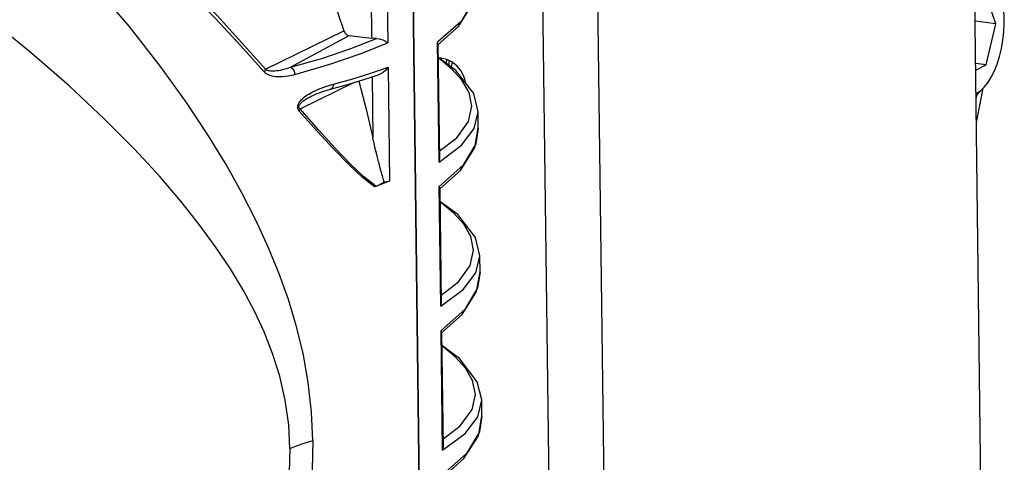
# Model space of a CAD drawing. Header units: millimetres. Extents: x 26456 to 27930, y -18123 to -17119.
# Tile 16 of 96: x 26818 to 26897, y -18023 to -17987. Entities that reach past the tile are written whole.
import ezdxf

# ---------------------------------------------------------------- set-up
doc = ezdxf.new("R2010")
doc.units = ezdxf.units.MM
doc.linetypes.add('HIDDEN', pattern=[0.2, 0.1, -0.1])
for name, color, linetype in [('LJ-Y31201-03SOLIDLINE', 7, 'Continuous'), ('LJ-Y31201-04SOLIDLINE', 7, 'Continuous'), ('LJ-Y31201-27SOLIDLINE', 7, 'Continuous'), ('LJ-Y31201-29SOLIDLINE', 7, 'Continuous'), ('LJ-Y31202-13SOLIDLINE', 7, 'Continuous'), ('Y31201-Y31202-PP-40_22SOLIDLINE', 7, 'Continuous'), ('Y31201-Y31202-PP-40_HIDDEN_LINE', 7, 'Continuous'), ('Y31201-Y31202-PP-62_2SOLIDLINE', 7, 'Continuous'), ('Y31201-Y31202-PP-77_2SOLIDLINE', 7, 'Continuous')]:
    doc.layers.add(name, color=color, linetype=linetype)

msp = doc.modelspace()

# ---------------------------------------------------------------- linework, layer by layer
at = {"layer": 'LJ-Y31201-03SOLIDLINE', "color": 7}
for p, q in [((26850.947, -18094.432), (26849.044, -17941.662)), ((26847.431, -17979.349), (26847.551, -17988.98)), ((26846.137, -17980.099), (26846.243, -17988.618)), ((26837.699, -17991.112), (26844.004, -17988.022)), ((26839.715, -17990.952), (26844.426, -17988.396)), ((26844.426, -17988.396), (26846.243, -17988.618)), ((26846.179, -17991.434), (26847.576, -17990.952)), ((26847.576, -17990.952), (26847.69, -18000.118)), ((26844.413, -17992.304), (26846.038, -17991.804)), ((26846.038, -17991.804), (26846.933, -17991.499)), ((26846.282, -17991.721), (26846.343, -17996.64)), ((26840.488, -17994.301), (26844.873, -17992.162)), ((26842.181, -17992.625), (26842.4, -17992.545)), ((26842.923, -17992.714), (26844.413, -17992.304)), ((26841.658, -17993.15), (26841.658, -17993.15)), ((26846.598, -18000.539), (26846.48, -18000.582)), ((26846.578, -18000.543), (26847.264, -18000.217))]:
    msp.add_line(p, q, dxfattribs=at)
for points in [[(26841.51, -18021.023), (26841.409, -18018.735), (26841.144, -18016.339), (26840.723, -18013.986), (26840.181, -18011.757), (26839.542, -18009.647), (26838.808, -18007.591), (26837.951, -18005.496), (26836.947, -18003.311), (26835.803, -18001.07), (26834.528, -17998.79), (26833.072, -17996.399), (26831.35, -17993.796), (26829.259, -17990.885), (26826.729, -17987.653), (26823.782, -17984.209), (26820.499, -17980.7), (26816.971, -17977.249)], [(26841.575, -17981.373), (26842.088, -17982.634), (26843.087, -17985.316), (26844.004, -17988.022)], [(26831.581, -17984.84), (26833.672, -17987.033), (26835.685, -17989.205), (26837.597, -17991.316)], [(26831.724, -17984.577), (26833.802, -17986.789), (26835.801, -17988.981), (26837.699, -17991.112)], [(26839.671, -18021.658), (26839.57, -18019.753), (26839.294, -18017.77), (26838.85, -18015.828), (26838.272, -18013.994), (26837.591, -18012.267), (26836.814, -18010.603), (26835.916, -18008.928), (26834.871, -18007.193), (26833.681, -18005.412), (26832.362, -18003.607), (26830.888, -18001.746), (26829.19, -17999.758), (26827.173, -17997.564), (26824.751, -17995.118), (26821.909, -17992.457), (26818.707, -17989.679), (26815.238, -17986.887)], [(26844.004, -17988.022), (26844.1, -17988.203), (26844.249, -17988.334), (26844.426, -17988.396)], [(26839.715, -17990.952), (26842.303, -17990.206), (26844.574, -17989.447), (26846.645, -17988.64)], [(26846.645, -17988.64), (26846.441, -17988.635), (26846.243, -17988.618)], [(26846.645, -17988.64), (26846.889, -17988.668), (26847.134, -17988.745), (26847.36, -17988.853), (26847.551, -17988.98)], [(26840.062, -17991.523), (26842.878, -17990.708), (26845.324, -17989.876), (26847.551, -17988.98)], [(26837.699, -17991.112), (26837.676, -17991.18), (26837.642, -17991.249), (26837.597, -17991.316)], [(26837.699, -17991.112), (26837.757, -17991.147), (26837.826, -17991.177), (26837.905, -17991.201), (26837.994, -17991.22), (26838.092, -17991.233), (26838.201, -17991.24), (26838.318, -17991.241), (26838.446, -17991.235), (26838.585, -17991.223), (26838.736, -17991.203), (26838.901, -17991.175), (26839.081, -17991.137), (26839.277, -17991.088), (26839.488, -17991.026), (26839.715, -17990.952)], [(26839.715, -17990.952), (26839.884, -17991.063), (26840.01, -17991.272), (26840.062, -17991.523)], [(26847.576, -17990.952), (26847.389, -17991.193), (26847.167, -17991.38), (26846.933, -17991.499)], [(26837.597, -17991.316), (26837.669, -17991.386), (26837.753, -17991.449), (26837.85, -17991.506), (26837.958, -17991.556), (26838.079, -17991.6), (26838.212, -17991.636), (26838.356, -17991.664), (26838.512, -17991.685), (26838.681, -17991.697), (26838.866, -17991.7), (26839.068, -17991.692), (26839.288, -17991.673), (26839.526, -17991.639), (26839.785, -17991.59), (26840.062, -17991.523)], [(26842.891, -17992.388), (26844.739, -17991.877), (26846.179, -17991.434)], [(26841.463, -17992.946), (26841.621, -17992.867), (26841.792, -17992.786), (26841.979, -17992.706), (26842.181, -17992.625)], [(26841.658, -17993.15), (26841.856, -17993.065), (26842.399, -17992.867), (26842.923, -17992.714)], [(26842.4, -17992.545), (26842.637, -17992.465), (26842.891, -17992.388)], [(26843.165, -17992.312), (26843.116, -17992.543), (26842.981, -17992.691), (26842.923, -17992.714)], [(26845.208, -17992.059), (26845.798, -17994.318), (26846.343, -17996.64)], [(26840.408, -17994.474), (26840.374, -17994.431), (26840.346, -17994.388), (26840.325, -17994.344), (26840.309, -17994.301), (26840.297, -17994.257), (26840.291, -17994.211), (26840.288, -17994.16), (26840.292, -17994.104), (26840.303, -17994.044), (26840.321, -17993.981), (26840.346, -17993.915), (26840.38, -17993.847), (26840.422, -17993.777), (26840.472, -17993.705), (26840.531, -17993.633), (26840.597, -17993.56), (26840.672, -17993.486), (26840.756, -17993.411), (26840.849, -17993.335), (26840.951, -17993.259), (26841.063, -17993.181), (26841.185, -17993.104), (26841.318, -17993.025), (26841.463, -17992.946)], [(26840.488, -17994.301), (26840.46, -17994.28), (26840.437, -17994.258), (26840.419, -17994.235), (26840.406, -17994.211), (26840.396, -17994.187), (26840.391, -17994.16), (26840.389, -17994.131), (26840.392, -17994.098), (26840.401, -17994.061), (26840.416, -17994.022), (26840.438, -17993.98), (26840.466, -17993.936), (26840.501, -17993.89), (26840.543, -17993.843), (26840.592, -17993.794), (26840.648, -17993.743), (26840.71, -17993.692), (26840.78, -17993.638), (26840.857, -17993.583), (26840.943, -17993.527), (26841.036, -17993.469), (26841.139, -17993.41), (26841.25, -17993.349), (26841.37, -17993.286), (26841.502, -17993.222), (26841.658, -17993.15)], [(26840.408, -17994.474), (26840.443, -17994.417), (26840.469, -17994.359), (26840.488, -17994.301)], [(26846.588, -18000.537), (26845.595, -17999.755), (26844.502, -17998.724), (26843.296, -17997.46), (26841.963, -17995.982), (26840.488, -17994.301)], [(26846.48, -18000.582), (26845.487, -17999.805), (26844.396, -17998.789), (26843.195, -17997.552), (26841.871, -17996.11), (26840.408, -17994.474)], [(26847.264, -18000.217), (26847.201, -18000.014), (26847.136, -17999.797), (26847.071, -17999.57), (26847.005, -17999.333), (26846.937, -17999.082), (26846.867, -17998.815), (26846.792, -17998.527), (26846.714, -17998.214), (26846.63, -17997.873), (26846.54, -17997.5), (26846.445, -17997.09), (26846.343, -17996.64)], [(26847.69, -18000.118), (26847.334, -18000.26), (26846.97, -18000.4), (26846.578, -18000.543)], [(26847.69, -18000.118), (26847.502, -18000.175), (26847.264, -18000.217)], [(26841.51, -18021.023), (26841.466, -18023.347), (26841.262, -18025.863), (26840.903, -18028.411), (26840.419, -18030.89), (26839.836, -18033.289), (26839.158, -18035.666), (26838.358, -18038.124), (26837.413, -18040.716), (26836.331, -18043.398), (26835.117, -18046.143), (26833.727, -18049.031), (26832.078, -18052.181), (26830.066, -18055.701), (26827.625, -18059.594), (26824.772, -18063.715), (26821.585, -18067.87), (26818.15, -18071.902), (26814.526, -18075.721)], [(26839.671, -18021.658), (26840.202, -18021.432), (26840.817, -18021.219), (26841.51, -18021.023)], [(26839.671, -18021.658), (26839.618, -18023.606), (26839.393, -18025.727), (26839, -18027.894), (26838.472, -18030.02), (26837.838, -18032.086), (26837.107, -18034.127), (26836.256, -18036.223), (26835.26, -18038.432), (26834.121, -18040.732), (26832.854, -18043.084), (26831.434, -18045.526), (26829.793, -18048.144), (26827.839, -18051.039), (26825.487, -18054.258), (26822.722, -18057.741), (26819.599, -18061.343), (26816.209, -18064.915)]]:
    msp.add_lwpolyline(points, dxfattribs=at)
at = {"layer": 'LJ-Y31201-04SOLIDLINE', "color": 7}
for p, q in [((26849.044, -17941.662), (26850.947, -18094.432)), ((26851.581, -17989.043), (26851.545, -17988.939)), ((26851.665, -17998.587), (26851.545, -17988.939)), ((26851.582, -17989.066), (26851.581, -17989.043)), ((26851.582, -17989.064), (26851.698, -17998.367)), ((26854.497, -17995.892), (26854.812, -17994.551)), ((26854.812, -17994.551), (26854.811, -17994.535)), ((26854.828, -17995.844), (26854.812, -17994.551)), ((26854.828, -17995.844), (26854.624, -17997.104)), ((26851.725, -18000.646), (26851.69, -18000.541)), ((26851.81, -18010.19), (26851.69, -18000.541)), ((26851.727, -18000.669), (26851.725, -18000.646)), ((26851.727, -18000.667), (26851.843, -18009.97)), ((26854.641, -18007.495), (26854.956, -18006.154)), ((26854.956, -18006.154), (26854.956, -18006.138)), ((26854.972, -18007.447), (26854.956, -18006.154)), ((26854.972, -18007.447), (26854.768, -18008.707)), ((26851.87, -18012.249), (26851.834, -18012.144)), ((26851.954, -18021.793), (26851.834, -18012.144)), ((26851.871, -18012.271), (26851.87, -18012.249)), ((26851.871, -18012.27), (26851.987, -18021.572)), ((26854.786, -18019.098), (26855.101, -18017.757)), ((26855.101, -18017.757), (26855.1, -18017.74)), ((26855.117, -18019.049), (26855.101, -18017.757)), ((26855.117, -18019.049), (26854.913, -18020.31))]:
    msp.add_line(p, q, dxfattribs=at)
for points in [[(26851.583, -17989.139), (26853.242, -17987.662), (26854.398, -17985.815), (26854.683, -17984.218)], [(26854.479, -17985.502), (26853.443, -17987.251), (26851.545, -17988.939)], [(26854.811, -17994.535), (26854.456, -17993.07), (26853.028, -17991.201), (26851.596, -17990.153)], [(26851.69, -17997.71), (26853.091, -17996.628), (26854.037, -17995.316), (26854.311, -17994.091), (26854.082, -17992.981), (26853.509, -17991.988), (26852.701, -17991.096), (26851.677, -17990.248), (26851.596, -17990.195)], [(26851.665, -17998.587), (26853.477, -17997.238), (26854.497, -17995.892)], [(26851.728, -18000.742), (26853.386, -17999.265), (26854.543, -17997.417), (26854.827, -17995.821)], [(26854.624, -17997.104), (26853.588, -17998.854), (26851.69, -18000.541)], [(26851.665, -17998.587), (26851.697, -17998.406), (26851.698, -17998.365)], [(26854.956, -18006.138), (26854.6, -18004.673), (26853.172, -18002.804), (26851.74, -18001.755)], [(26851.834, -18009.313), (26853.235, -18008.231), (26854.182, -18006.919), (26854.455, -18005.693), (26854.227, -18004.583), (26853.653, -18003.59), (26852.846, -18002.699), (26851.821, -18001.851), (26851.741, -18001.797)], [(26851.81, -18010.19), (26853.621, -18008.841), (26854.641, -18007.495)], [(26851.872, -18012.345), (26853.531, -18010.867), (26854.687, -18009.02), (26854.972, -18007.424)], [(26854.768, -18008.707), (26853.732, -18010.457), (26851.834, -18012.144)], [(26851.81, -18010.19), (26851.842, -18010.009), (26851.843, -18009.967)], [(26855.1, -18017.741), (26854.745, -18016.276), (26853.317, -18014.407), (26851.885, -18013.358)], [(26851.979, -18020.916), (26853.38, -18019.834), (26854.326, -18018.522), (26854.6, -18017.296), (26854.371, -18016.186), (26853.798, -18015.193), (26852.99, -18014.301), (26851.966, -18013.453), (26851.885, -18013.4)], [(26851.954, -18021.793), (26853.766, -18020.444), (26854.786, -18019.098)], [(26852.017, -18023.947), (26853.675, -18022.47), (26854.832, -18020.623), (26855.116, -18019.026)], [(26854.913, -18020.31), (26853.877, -18022.059), (26851.979, -18023.747)], [(26851.954, -18021.793), (26851.986, -18021.612), (26851.987, -18021.57)]]:
    msp.add_lwpolyline(points, dxfattribs=at)
at = {"layer": 'LJ-Y31201-27SOLIDLINE', "color": 7}
for p, q in [((26896.255, -18102.924), (26893.991, -17921.147)), ((26861.68, -18117.414), (26859.416, -17935.637)), ((26866.11, -18117.953), (26863.846, -17936.176))]:
    msp.add_line(p, q, dxfattribs=at)
at = {"layer": 'LJ-Y31201-29SOLIDLINE', "color": 7}
msp.add_line((26894.915, -17995.399), (26895.477, -17992.63), dxfattribs=at)
at = {"layer": 'LJ-Y31202-13SOLIDLINE', "color": 7}
msp.add_lwpolyline([(26853.819, -17992.237), (26853.807, -17992.134), (26853.654, -17991.656), (26853.412, -17991.215), (26853.092, -17990.832), (26852.711, -17990.526), (26852.287, -17990.314), (26851.843, -17990.206), (26851.668, -17990.206)], dxfattribs=at)
at = {"layer": 'LJ-Y31202-13SOLIDLINE', "color": 255}
msp.add_lwpolyline([(26852.299, -17990.32), (26852.24, -17990.504), (26852.229, -17990.617)], dxfattribs=at)
at = {"layer": 'Y31201-Y31202-PP-40_22SOLIDLINE', "color": 7}
msp.add_line((26852.716, -17990.53), (26852.655, -17990.928), dxfattribs=at)
at = {"layer": 'Y31201-Y31202-PP-40_HIDDEN_LINE', "color": 1, "linetype": 'HIDDEN'}
msp.add_lwpolyline([(26852.497, -17990.419), (26852.483, -17990.469), (26852.469, -17990.526), (26852.457, -17990.583), (26852.446, -17990.641), (26852.437, -17990.7), (26852.429, -17990.763)], dxfattribs=at)
at = {"layer": 'Y31201-Y31202-PP-62_2SOLIDLINE', "color": 7}
for p, q in [((26896.477, -17987.453), (26895.638, -17984.953)), ((26896.477, -17987.453), (26894.814, -17987.25)), ((26895.71, -17990.754), (26896.477, -17987.453)), ((26895.71, -17990.754), (26894.856, -17990.65)), ((26894.863, -17991.177), (26895.71, -17990.754)), ((26895.475, -17992.63), (26895.055, -17993.057)), ((26894.886, -17993.056), (26894.93, -17993.04)), ((26894.888, -17993.207), (26895.055, -17993.057))]:
    msp.add_line(p, q, dxfattribs=at)
for points in [[(26895.475, -17992.63), (26895.544, -17992.557), (26895.837, -17992.192), (26896.112, -17991.753), (26896.364, -17991.248), (26896.588, -17990.688), (26896.78, -17990.082), (26896.936, -17989.442), (26897.054, -17988.78), (26897.131, -17988.108), (26897.165, -17987.439), (26897.157, -17986.785), (26897.106, -17986.158), (26897.014, -17985.571), (26896.881, -17985.033), (26896.711, -17984.556), (26896.508, -17984.151)], [(26894.93, -17993.04), (26895.24, -17992.842), (26895.475, -17992.63)]]:
    msp.add_lwpolyline(points, dxfattribs=at)
at = {"layer": 'Y31201-Y31202-PP-77_2SOLIDLINE', "color": 255}
msp.add_line((26894.975, -17993.037), (26894.89, -17993.374), dxfattribs=at)

doc.saveas('drawing.dxf')
